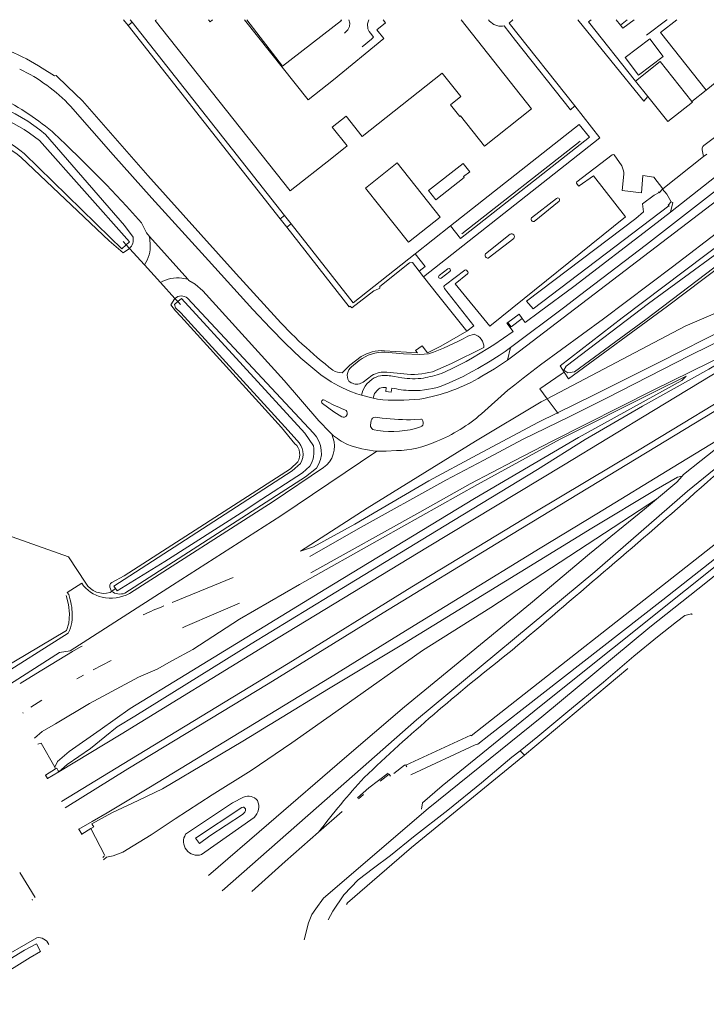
# Model space of a CAD drawing. Header units: metres. Extents: x 89500 to 94494, y 464000 to 469000.
# Tile 59 of 61: x 93255 to 93447, y 468724 to 469000. Entities that reach past the tile are written whole.
import ezdxf

# ---------------------------------------------------------------- set-up
doc = ezdxf.new("R2010")
doc.units = ezdxf.units.M
for name, color, linetype, lineweight in [('B01', 251, 'Continuous', 15), ('B02', 251, 'Continuous', 15), ('B04', 251, 'Continuous', 15), ('B14', 251, 'Continuous', 15), ('Q06', 251, 'Continuous', 15), ('Q19', 251, 'Continuous', 15), ('T01', 251, 'Continuous', 15), ('T03', 251, 'Continuous', 15), ('T04', 251, 'Continuous', 15), ('T09', 251, 'Continuous', 15), ('T20', 251, 'Continuous', 15), ('T22', 251, 'Continuous', 15), ('V00', 251, 'Continuous', 15), ('V01', 251, 'Continuous', 15), ('V02', 251, 'Continuous', 15), ('W00', 251, 'Continuous', 15), ('W01', 251, 'Continuous', 15)]:
    doc.layers.add(name, color=color, linetype=linetype, lineweight=lineweight)

msp = doc.modelspace()

# ---------------------------------------------------------------- linework, layer by layer
at = {"layer": 'B01'}
for points in [[(93342.518, 468961.255), (93330.901, 468952.055), (93293.13, 468999.749), (93293.447, 469000)], [(93308.033, 469000), (93308.471, 468999.447), (93309.17, 469000)], [(93318.113, 469000), (93335.917, 468977.52), (93343.025, 468983.149)], [(93318.697, 469000), (93328.759, 468987.028), (93345.235, 468999.808), (93345.086, 469000)], [(93343.025, 468983.149), (93357.102, 468994.705), (93355.165, 468997.151), (93357.595, 468999.076), (93356.9, 469000)], [(93378.691, 469000), (93398.445, 468975.019), (93385.283, 468964.595), (93378.578, 468973.062), (93378.343, 468972.876), (93375.742, 468976.161), (93378.666, 468978.477), (93373.451, 468985.062), (93350.991, 468967.275), (93346.507, 468972.938)], [(93425.176, 469000), (93423.291, 468998.506), (93422.114, 469000)], [(93447.272, 468980.257), (93434.516, 468996.412), (93439.06, 469000)], [(93469.607, 469000), (93469.805, 468999.749), (93466.987, 468997.523), (93467.593, 468996.756), (93447.272, 468980.257)], [(93346.507, 468972.938), (93342.66, 468969.891), (93346.808, 468964.652), (93342.518, 468961.255)]]:
    msp.add_lwpolyline(points, dxfattribs=at)
at = {"layer": 'B02'}
for points in [[(93435.231, 468989.724), (93428.344, 468984.488), (93424.61, 468989.401), (93431.497, 468994.636), (93435.231, 468989.724)], [(93360.809, 468959.871), (93351.951, 468952.855), (93363.995, 468937.647), (93372.853, 468944.662), (93360.809, 468959.871)]]:
    msp.add_lwpolyline(points, dxfattribs=at)
at = {"layer": 'B04'}
for points in [[(93433.972, 468951.814), (93434.124, 468951.576)], [(93434.124, 468951.575), (93434.166, 468951.51), (93435.087, 468952.492)], [(93435.087, 468952.492), (93436.261, 468951.168), (93437.517, 468948.942)], [(93437.517, 468948.942), (93436.699, 468948.057), (93436.852, 468947.898)], [(93436.852, 468947.898), (93436.993, 468947.751)], [(93265.232, 468790.188), (93262.404, 468788.446)], [(93265.924, 468789.668), (93265.537, 468790.376), (93265.232, 468790.188)], [(93265.924, 468789.668), (93266.109, 468789.334)], [(93262.334, 468788.402), (93262.404, 468788.446)], [(93349.745, 468782.034), (93349.748, 468782.037)], [(93349.748, 468782.037), (93349.764, 468782.019)], [(93338.831, 468772.422), (93345.441, 468778.244)], [(93272.549, 468771.883), (93275.115, 468773.465)], [(93275.115, 468773.465), (93275.916, 468773.959), (93275.429, 468774.569)], [(93320.105, 468755.85), (93329.505, 468764.209), (93338.831, 468772.422)], [(93272.462, 468771.829), (93272.549, 468771.883)]]:
    msp.add_lwpolyline(points, dxfattribs=at)
at = {"layer": 'B14'}
for points in [[(93443.275, 468977.128), (93434.457, 468988.289), (93427.471, 468982.769)], [(93427.471, 468982.769), (93430.962, 468978.496)], [(93430.962, 468978.496), (93436.575, 468971.456), (93443.459, 468976.895), (93443.275, 468977.128)], [(93369.579, 468952.163), (93379.312, 468959.748), (93381.144, 468957.397), (93379.41, 468956.046), (93379.609, 468955.79), (93371.61, 468949.557), (93369.579, 468952.163)]]:
    msp.add_lwpolyline(points, dxfattribs=at)
at = {"layer": 'Q06'}
msp.add_lwpolyline([(93401.32, 468804.779), (93369.526, 468779.079), (93340.195, 468753.921), (93338.025, 468750.979), (93336.942, 468749.351), (93336, 468747.075), (93334.816, 468742.249)], dxfattribs=at)
at = {"layer": 'Q19'}
for points in [[(93402.832, 468893.856), (93401.077, 468892.935), (93382.748, 468881.995), (93352.454, 468863.188), (93333.802, 468851.153), (93337.428, 468852.381), (93348.961, 468858.755), (93369.714, 468870.847), (93383.165, 468878.083), (93400.358, 468887.245), (93415.718, 468894.842), (93434.01, 468903.982), (93453.518, 468913.898), (93465.948, 468920.054), (93479.498, 468927.187), (93498.319, 468937.718), (93535.881, 468959.781), (93561.111, 468975.587), (93591.569, 468993.97), (93601.04, 469000)], [(93456.086, 468920.03), (93451.213, 468918.349), (93441.424, 468914.142), (93402.832, 468893.856)], [(93264.971, 468790.646), (93265.777, 468792.273), (93269.034, 468795.01), (93277.662, 468801.141), (93286.086, 468807.077), (93301.685, 468816.571), (93340.888, 468840.603), (93382.417, 468865.889), (93411.576, 468883.017), (93440.511, 468898.949), (93441.736, 468900.125), (93432.643, 468895.704), (93406.465, 468882.519), (93383.299, 468869.775), (93356.688, 468854.898), (93333.515, 468841.853), (93316.711, 468832.083), (93303.634, 468823.639), (93297.767, 468820.454), (93293.619, 468818.135), (93288.47, 468815.837), (93274.716, 468808.507), (93265.196, 468802.794), (93261.452, 468800.667), (93259.347, 468798.737)], [(93386.998, 468835.378), (93433.361, 468865.741)], [(93275.429, 468774.569), (93275.375, 468774.821)]]:
    msp.add_lwpolyline(points, dxfattribs=at)
for points in [[(93472.089, 468888.264, 0.0548344), (93442.443, 468865.872)], [(93442.443, 468865.872, -0.0038962), (93391.348, 468822.091)], [(93391.348, 468822.091, 0.0252446), (93351.591, 468787.731)], [(93351.591, 468787.731, 0.0258972), (93338.831, 468772.422)]]:
    msp.add_lwpolyline(points, format="xyb", dxfattribs=at)
at = {"layer": 'T01'}
for points in [[(93349.748, 468782.037), (93352.91, 468784.872), (93358.321, 468788.968), (93358.328, 468788.959)], [(93356.056, 468786.752), (93358.562, 468788.649)], [(93358.556, 468788.656), (93358.562, 468788.649)], [(93350.014, 468781.739), (93351.382, 468782.965)]]:
    msp.add_lwpolyline(points, dxfattribs=at)
at = {"layer": 'T03'}
for points in [[(93286.639, 468999.343), (93286.122, 469000)], [(93329.27, 468945.19), (93286.639, 468999.343)], [(93409.177, 468968.59), (93375.784, 468942.275)], [(93331.114, 468942.842), (93329.27, 468945.19)], [(93365.829, 468934.431), (93348.463, 468920.746), (93331.114, 468942.842)], [(93375.784, 468942.275), (93365.829, 468934.431)], [(93284.1, 468937.923), (93284.954, 468936.983)], [(93284.954, 468936.983), (93285.901, 468935.941)], [(93285.901, 468935.941), (93290.102, 468931.317)], [(93290.102, 468931.317), (93294.538, 468926.434)], [(93294.538, 468926.434), (93298.62, 468921.941)], [(93298.62, 468921.941), (93299.424, 468921.056)], [(93299.424, 468921.056), (93300.144, 468920.264)], [(93406.736, 468900.727), (93400.749, 468896.644), (93402.832, 468893.856)], [(93402.832, 468893.856), (93405.91, 468889.735)], [(93227.367, 468840.237), (93248.48, 468856.722), (93268.84, 468849.556), (93273.686, 468842.144)], [(93246.089, 468815.782), (93268.261, 468828.946), (93268.936, 468831.014), (93269.111, 468833.635), (93268.813, 468836.215), (93268.149, 468838.77)], [(93280.478, 468839.577), (93280.891, 468839.872)], [(93280.891, 468839.872), (93281.988, 468840.655)], [(93281.988, 468840.655), (93282.069, 468840.713)]]:
    msp.add_lwpolyline(points, dxfattribs=at)
msp.add_lwpolyline([(93273.686, 468842.144, 0.341409), (93280.478, 468839.577)], format="xyb", dxfattribs=at)
at = {"layer": 'T04'}
for points in [[(93411.998, 468965.958), (93378.917, 468940.012)], [(93406.736, 468900.727), (93407.568, 468901.258)]]:
    msp.add_lwpolyline(points, dxfattribs=at)
at = {"layer": 'T09'}
for points in [[(93400.673, 468807.593), (93441.548, 468840.196), (93482.428, 468873.001), (93494.421, 468882.366), (93507.004, 468891.12), (93519.874, 468899.268), (93538.422, 468911.105), (93582.164, 468936.947), (93611.129, 468954.379), (93643.939, 468973.936), (93672.498, 468991.076), (93683.36, 468998.13)], [(93286.912, 468939.068), (93284.553, 468942.389), (93262.412, 468967.852)], [(93285.901, 468935.941), (93284.108, 468934.741), (93280.205, 468938.043), (93255.589, 468961.428)], [(93407.568, 468901.258), (93406.403, 468903.043), (93423.822, 468916.467), (93458.659, 468942.788), (93459.803, 468943.542)], [(93462.288, 468939.31), (93436.493, 468919.776), (93408.773, 468899.41), (93407.568, 468901.258)], [(93332.209, 468881.234), (93328.4, 468885.817), (93300.264, 468916.91), (93298.736, 468918.465), (93297.503, 468920.139), (93298.62, 468921.941)], [(93302.158, 468922.026), (93337.364, 468884.181)], [(93382.345, 468911.906), (93380.624, 468911.398)], [(93370.701, 468901.418), (93376.051, 468903.69), (93385.076, 468908.175)], [(93369.536, 468906.404), (93367.143, 468906.255), (93362.574, 468906.395), (93357.376, 468906.882)], [(93350.2, 468904.595), (93348.059, 468902.798)], [(93350.226, 468898.026), (93351.327, 468898.505), (93353.733, 468900.324)], [(93357.941, 468901.292), (93362.634, 468900.772)], [(93280.95, 468842.41), (93284.428, 468844.261), (93330.929, 468874.177), (93333.005, 468876.124)], [(93338.263, 468874.42), (93335.133, 468871.934), (93284.567, 468839.363)], [(93280.543, 468840.629), (93280.891, 468839.872)], [(93396.414, 468794.004), (93425.371, 468818.269)], [(93367.64, 468778.88), (93367.948, 468780.654), (93373.437, 468785.472), (93400.673, 468807.593)], [(93346.641, 468752.176), (93346.944, 468752.632), (93364.865, 468768.184), (93394.975, 468792.798), (93396.414, 468794.004)], [(93301.623, 468771.904), (93314.699, 468780.62), (93317.829, 468782.249)], [(93306.036, 468766.159), (93320.753, 468776.573)], [(93248.261, 468736.122), (93259.943, 468742.87)]]:
    msp.add_lwpolyline(points, dxfattribs=at)
for points in [[(93262.412, 468967.852, 0.18496), (93232.118, 468978.749)], [(93255.589, 468961.428, 0.1512252), (93234.654, 468969.874)], [(93285.901, 468935.941, 0.2555795), (93286.912, 468939.068)], [(93298.62, 468921.941, -0.3711167), (93302.158, 468922.026)], [(93380.624, 468911.398, -0.0490953), (93369.536, 468906.404)], [(93385.076, 468908.175, 0.3330467), (93382.345, 468911.906)], [(93357.376, 468906.882, 0.1654005), (93350.2, 468904.595)], [(93348.059, 468902.798, 0.376005), (93347.287, 468898.803)], [(93353.733, 468900.324, -0.1658451), (93357.941, 468901.292)], [(93362.634, 468900.772, 0.099425), (93370.701, 468901.418)], [(93347.287, 468898.803, 0.253491), (93350.226, 468898.026)], [(93337.364, 468884.181, -0.363591), (93338.263, 468874.42)], [(93333.005, 468876.124, 0.3530031), (93332.209, 468881.234)], [(93280.543, 468840.629, -0.4003446), (93280.95, 468842.41)], [(93280.891, 468839.872, 0.2363862), (93284.567, 468839.363)], [(93317.829, 468782.249, -0.3555173), (93321.73, 468781.294)], [(93321.73, 468781.294, -0.320072), (93320.753, 468776.573)], [(93306.036, 468766.159, -0.6954088), (93301.623, 468771.904)], [(93259.943, 468742.87, -0.3479263), (93263.313, 468741.005)]]:
    msp.add_lwpolyline(points, format="xyb", dxfattribs=at)
at = {"layer": 'T20'}
msp.add_lwpolyline([(93268.487, 468839.606), (93272.548, 468842.179)], dxfattribs=at)
at = {"layer": 'T22'}
for points in [[(93443.275, 468977.128), (93447.272, 468980.257)], [(93446.577, 468961.668), (93435.188, 468952.59)]]:
    msp.add_lwpolyline(points, dxfattribs=at)
at = {"layer": 'V00'}
for points in [[(93266.846, 468781.018), (93285.972, 468792.706), (93330.263, 468819.702), (93364.911, 468841.123), (93398.843, 468861.758), (93428.517, 468879.576), (93461.434, 468899.531), (93512.783, 468930.524), (93542.865, 468948.834), (93575.678, 468968.591), (93607.791, 468988.361), (93626.83, 469000)], [(93267.913, 468779.272), (93285.447, 468790.179), (93324.746, 468814.009), (93356.862, 468833.88), (93390.188, 468854.226), (93470.914, 468903.244), (93516.591, 468930.848), (93629.953, 469000)], [(93604.925, 469000), (93566.524, 468976.178), (93515.979, 468945.269), (93501.797, 468936.547), (93488.543, 468929.208), (93474.083, 468921.592), (93459.022, 468913.988), (93442.752, 468905.908), (93419.603, 468894.064), (93409.094, 468888.871), (93395.859, 468882.431), (93385.037, 468876.644), (93374.42, 468871.053), (93349.935, 468857.434), (93336.374, 468849.701)], [(93347.316, 469000), (93347.564, 468999.025), (93347.452, 468998.1), (93346.964, 468997.16), (93346.082, 468996.242)], [(93352.867, 469000), (93352.505, 468998.881), (93352.615, 468997.415), (93353.023, 468996.678), (93353.696, 468995.732), (93354.184, 468995.076), (93353.675, 468994.548), (93351.018, 468992.408)], [(93386.413, 469000), (93386.663, 468999.577), (93387.886, 468998.639), (93389.233, 468998.184), (93390.318, 468998.197), (93390.752, 468998.244), (93393.939, 468994.194)], [(93392.137, 468999.003), (93393.194, 468999.918), (93393.135, 469000)], [(93392.137, 468999.003), (93410.494, 468975.839)], [(93686.154, 469000), (93658.74, 468983.646), (93587.756, 468941.438), (93561.121, 468925.46), (93534.382, 468909.284), (93515.446, 468898.055), (93501.354, 468888.831), (93486.731, 468878.117), (93468.434, 468863.773), (93435.191, 468837.521), (93401.343, 468811.081)], [(93427.471, 468982.769), (93414.312, 468999.435), (93415.131, 469000)], [(93416.13, 468845.404), (93442.095, 468867.999), (93461.928, 468884.112), (93473.185, 468891.692), (93496.587, 468906.133), (93538.211, 468931.217), (93581.968, 468957.859), (93650.777, 469000)], [(93423.291, 468998.506), (93423.935, 468997.645), (93427.101, 469000)], [(93436.367, 469000), (93436.322, 468999.965), (93430.609, 468995.632)], [(93677.53, 469000), (93633.109, 468972.851), (93576.903, 468939.153), (93545.713, 468920.564), (93515.836, 468902.55), (93507.129, 468897.421), (93498.707, 468891.585), (93487.841, 468883.598), (93478.478, 468875.68), (93444.22, 468848.748)], [(93393.939, 468994.194), (93409.291, 468974.788), (93410.494, 468975.839)], [(93395.057, 468907.164), (93499.108, 468986.735)], [(93407.714, 468919.619), (93411.879, 468922.738), (93430.576, 468937.073), (93454.054, 468955.315), (93478.543, 468974.038), (93486.876, 468980.475)], [(93455.578, 468971.494), (93447.046, 468965.072)], [(93446.157, 468963.538), (93446.577, 468961.668)], [(93411.426, 468953.567), (93410.975, 468954.213), (93410.984, 468954.417), (93411.083, 468954.598), (93420.951, 468962.15), (93421.251, 468962.21), (93421.549, 468962.125), (93423.644, 468959.106)], [(93446.577, 468961.668), (93447.491, 468962.35)], [(93437.293, 468946.124), (93451.351, 468957.239)], [(93411.782, 468953.459), (93415.8, 468956.301), (93424.692, 468944.784), (93386.762, 468914.155), (93377.046, 468926.008), (93380.49, 468928.806)], [(93432.687, 468955.873), (93429.608, 468956.324), (93429.148, 468951.546), (93423.734, 468952.195), (93424.24, 468956.69)], [(93435.188, 468952.59), (93432.687, 468955.873)], [(93435.087, 468952.492), (93435.188, 468952.59)], [(93398.383, 468944.525), (93405.38, 468949.944)], [(93406.104, 468949.18), (93399.155, 468943.46)], [(93437.293, 468946.124), (93437.914, 468948.833), (93437.517, 468948.942)], [(93432.38, 468942.24), (93437.293, 468946.124)], [(93418.542, 468916.228), (93437.855, 468930.824), (93451.776, 468941.452), (93452.991, 468942.332)], [(93385.497, 468934.398), (93392.456, 468939.933)], [(93393.476, 468938.735), (93386.31, 468933.188)], [(93461.186, 468910.694), (93468.74, 468914.594), (93497.863, 468929.922), (93487.733, 468923.721), (93461.608, 468908.233), (93432.537, 468890.503), (93407.317, 468875.197), (93369.336, 468852.242), (93324.873, 468825.313), (93283.541, 468799.923), (93266.109, 468789.334)], [(93374.297, 468925.728), (93379.779, 468929.825), (93379.973, 468929.913), (93380.185, 468929.864), (93380.545, 468929.353)], [(93374.094, 468924.673), (93382.287, 468914.284)], [(93461.186, 468910.694), (93459.018, 468908.785), (93448.078, 468902.099), (93429.461, 468891.765), (93413.464, 468882.379), (93400.089, 468874.041), (93373.957, 468858.153), (93347.518, 468841.971), (93319.967, 468825.211), (93287.444, 468804.948), (93282.481, 468801.945), (93279.022, 468799.113), (93274.955, 468795.892), (93268.462, 468791.419), (93266.109, 468789.334)], [(93461.186, 468910.694), (93448.216, 468903.998), (93432.453, 468896.208), (93404.356, 468882.061), (93393.336, 468876.378), (93381.203, 468870.017), (93367.137, 468862.093), (93336.682, 468845.092)], [(93440.588, 468872.181), (93440.986, 468872.624), (93445.866, 468876.528), (93456.032, 468884.53), (93462.841, 468889.797), (93438.025, 468874.684), (93416.651, 468861.603), (93400.85, 468852.012), (93378.36, 468838.153), (93363.165, 468828.851), (93341.89, 468815.668), (93291.751, 468785.15), (93279.699, 468777.887), (93275.448, 468775.47), (93271.707, 468773.258)], [(93275.375, 468774.821), (93280.998, 468777.86), (93288.372, 468781.315), (93295.141, 468784.582), (93308.71, 468792.616), (93317.621, 468797.941), (93326.941, 468803.659), (93341.628, 468812.571), (93361.681, 468824.678), (93415.27, 468857.628), (93433.296, 468868.374), (93439.27, 468871.857), (93440.588, 468872.181)], [(93440.588, 468872.181), (93439.042, 468870.461), (93433.361, 468865.741)], [(93433.361, 468865.741), (93429.987, 468862.938), (93414.629, 468850.437), (93398.141, 468836.458)], [(93279.44, 468765.43), (93281.3, 468765.85), (93284.02, 468766.87), (93286.97, 468768.58), (93291.98, 468771.71), (93298.66, 468776.15), (93309.07, 468782.95), (93320, 468789.72), (93331.34, 468797.45), (93345.23, 468807.24), (93367.87, 468823.3), (93386.998, 468835.378)], [(93260.273, 468797.106), (93261.16, 468797.33)], [(93261.152, 468797.364), (93261.16, 468797.33)], [(93261.16, 468797.33), (93264.971, 468790.646)], [(93395.218, 468795.273), (93396.414, 468794.004)], [(93396.414, 468794.004), (93396.437, 468793.979)], [(93263.002, 468787.471), (93266.109, 468789.334)], [(93264.971, 468790.646), (93265.232, 468790.188)], [(93262.404, 468788.446), (93263.002, 468787.471)], [(93262.929, 468787.428), (93263.002, 468787.471)], [(93271.621, 468773.205), (93271.707, 468773.258)], [(93272.549, 468771.883), (93271.707, 468773.258)], [(93275.115, 468773.465), (93279.008, 468765.894)], [(93278.417, 468765.331), (93278.844, 468765.734)], [(93278.661, 468764.739), (93279.44, 468765.43)], [(93279.414, 468765.458), (93279.44, 468765.43)], [(93255.239, 468761.131), (93259.527, 468754.183)], [(93258.7, 468753.643), (93258.66, 468753.62), (93258.804, 468753.371)]]:
    msp.add_lwpolyline(points, dxfattribs=at)
for points in [[(93447.046, 468965.072, 0.2993734), (93446.157, 468963.538)], [(93424.24, 468956.69, 0.1347009), (93423.644, 468959.106)], [(93411.426, 468953.567, 0.4845751), (93411.782, 468953.459)], [(93405.38, 468949.944, -0.9475136), (93406.104, 468949.18)], [(93399.155, 468943.46, -0.6314904), (93398.383, 468944.525)], [(93392.456, 468939.933, -0.7784531), (93393.476, 468938.735)], [(93386.31, 468933.188, -0.5793495), (93385.497, 468934.398)], [(93380.49, 468928.806, 0.5862565), (93380.545, 468929.353)], [(93374.297, 468925.728, 0.5483934), (93374.094, 468924.673)]]:
    msp.add_lwpolyline(points, format="xyb", dxfattribs=at)
at = {"layer": 'V01'}
for points in [[(93285.515, 468998.408), (93284.232, 469000)], [(93328.098, 468944.237), (93285.515, 468998.408)], [(93261.51, 468986.453), (93264.907, 468984.243), (93265.409, 468984.324), (93268.529, 468981.276), (93272.73, 468977.276), (93291.022, 468956.324), (93315.762, 468928.825), (93326.357, 468917.141)], [(93269.431, 468975.772), (93281.372, 468962.173), (93292.171, 468949.987), (93308.013, 468932.567), (93320.411, 468918.855), (93325.341, 468913.562), (93329.426, 468909.411), (93333.827, 468905.248), (93339.476, 468900.542)], [(93291.523, 468939.297), (93290.652, 468940.275), (93289.275, 468943.151), (93285.103, 468947.751), (93279.426, 468953.728), (93273.23, 468960.037), (93267.662, 468965.487)], [(93329.961, 468941.867), (93328.098, 468944.237)], [(93366.997, 468929.56), (93365.112, 468931.953), (93364.25, 468931.926), (93355.992, 468925.311), (93355.919, 468924.82), (93355.622, 468924.608), (93354.269, 468924.075), (93348.128, 468919.288), (93347.625, 468919.807), (93347.413, 468919.591), (93329.961, 468941.867)], [(93302.219, 468927.292), (93291.523, 468939.297)], [(93368.221, 468928.007), (93366.997, 468929.56)], [(93341.938, 468884.485), (93338.876, 468887.648), (93329.147, 468898.915), (93306.45, 468924.018), (93304.33, 468925.886), (93302.529, 468926.944), (93302.219, 468927.292)], [(93380.307, 468912.728), (93372.131, 468923.007), (93368.221, 468928.007)], [(93418.542, 468916.228), (93400.94, 468903.294), (93396.064, 468899.577), (93393.697, 468897.727), (93391.83, 468896.249), (93384.418, 468889.628)], [(93391.799, 468915.219), (93394.918, 468917.51), (93395.806, 468916.301)], [(93391.799, 468915.219), (93392.678, 468914.004), (93395.806, 468916.301)], [(93357.255, 468907.295), (93366.468, 468906.655), (93365.981, 468907.37), (93367.8, 468908.625), (93369.276, 468906.703), (93373.067, 468908.565), (93380.307, 468912.728)], [(93345.443, 468901.11), (93347.548, 468903.203), (93350.693, 468905.673)], [(93384.479, 468900.125), (93388.012, 468902.209), (93391.724, 468904.678)], [(93391.724, 468904.678), (93395.057, 468907.164)], [(93347.613, 468895.955), (93349.523, 468895.217), (93350.842, 468894.828)], [(93350.842, 468894.828), (93354.056, 468893.997)], [(93354.056, 468893.997), (93355.332, 468893.695)], [(93345.325, 468888.753), (93343.107, 468890.146), (93339.875, 468892.535)], [(93346.782, 468889.462), (93346.644, 468889.152)], [(93354.619, 468888.669), (93356.658, 468888.407)], [(93353.365, 468886.48), (93353.553, 468887.78)], [(93353.73, 468885.516), (93353.546, 468885.768)], [(93365.661, 468888.006), (93367.404, 468888.093)], [(93367.984, 468887.649), (93368.11, 468887.198)], [(93355.382, 468884.986), (93354.343, 468885.14)], [(93360.623, 468879.311), (93357.706, 468879.162), (93355.152, 468879.191)], [(93444.22, 468848.748), (93384.642, 468801.872), (93381.49, 468799.394), (93381.415, 468799.594), (93363.274, 468791.199)], [(93311.815, 468756.053), (93348.92, 468788.729), (93366.246, 468803.923), (93416.13, 468845.404)], [(93297.875, 468836.771), (93314.937, 468843.803)], [(93300.712, 468829.705), (93301.505, 468830.057), (93310.191, 468833.776), (93316.695, 468836.587)], [(93308.049, 468760.304), (93324.86, 468774.859), (93346.047, 468793.129), (93362.898, 468807.549), (93398.141, 468836.458)], [(93255.348, 468814.102), (93259.657, 468816.83), (93269.936, 468823.016), (93272.393, 468824.417), (93272.673, 468824.576)], [(93275.776, 468817.952), (93280.735, 468820.491)], [(93271.184, 468815.367), (93273.014, 468816.436)], [(93364.606, 468788.503), (93382.674, 468796.911), (93383.343, 468797.109), (93386.479, 468799.517), (93401.343, 468811.081)], [(93258.34, 468807.419), (93261.399, 468809.388)], [(93363.274, 468791.199), (93363.48, 468790.747)]]:
    msp.add_lwpolyline(points, dxfattribs=at)
for points in [[(93252.379, 468991.211, -0.0383588), (93261.51, 468986.453)], [(93255.181, 468986.163, -0.0915924), (93269.431, 468975.772)], [(93267.662, 468965.487, 0.0700332), (93252.706, 468976.588)], [(93326.357, 468917.141, 0.043461), (93342.837, 468901.844)], [(93350.693, 468905.673, -0.1475419), (93357.255, 468907.295)], [(93339.476, 468900.542, 0.0639918), (93347.613, 468895.955)], [(93342.837, 468901.844, 0.1503811), (93345.443, 468901.11)], [(93367.152, 468893.739, 0.0955859), (93384.479, 468900.125)], [(93355.332, 468893.695, 0.0524534), (93367.152, 468893.739)], [(93339.875, 468892.535, -0.9048403), (93340.439, 468893.466)], [(93340.439, 468893.466, 0.0434284), (93346.19, 468890.76)], [(93346.644, 468889.152, -0.4251745), (93345.325, 468888.753)], [(93346.19, 468890.76, -0.3695318), (93346.782, 468889.462)], [(93353.553, 468887.78, -0.3534729), (93354.619, 468888.669)], [(93356.658, 468888.407, 0.041876), (93365.661, 468888.006)], [(93384.418, 468889.628, -0.0819326), (93371.768, 468881.85)], [(93353.546, 468885.768, -0.1670505), (93353.365, 468886.48)], [(93354.343, 468885.14, -0.1953186), (93353.73, 468885.516)], [(93367.366, 468886.007, -0.1282477), (93355.382, 468884.986)], [(93368.11, 468887.198, -0.3592241), (93367.366, 468886.007)], [(93367.404, 468888.093, -0.390482), (93367.984, 468887.649)], [(93342.531, 468883.926, -0.0121422), (93341.938, 468884.485)], [(93346.925, 468881.069, -0.077635), (93342.531, 468883.926)], [(93355.152, 468879.191, -0.0819555), (93346.925, 468881.069)], [(93371.768, 468881.85, -0.0987921), (93360.623, 468879.311)], [(93289.692, 468833.317, -0.008329), (93295.471, 468835.801)]]:
    msp.add_lwpolyline(points, format="xyb", dxfattribs=at)
at = {"layer": 'V02'}
for points in [[(93285.515, 468998.408), (93286.639, 468999.343)], [(93411.388, 469000), (93429.851, 468977.205), (93430.962, 468978.496)], [(93368.221, 468928.007), (93417.553, 468966.944), (93410.494, 468975.839)], [(93409.177, 468968.59), (93411.786, 468970.646), (93414.615, 468967.107), (93378.579, 468938.694), (93375.784, 468942.275)], [(93329.27, 468945.19), (93328.098, 468944.237)], [(93329.961, 468941.867), (93331.114, 468942.842)], [(93395.806, 468916.301), (93396.652, 468915.213), (93400.613, 468918.172), (93410.226, 468925.311), (93432.38, 468942.24)], [(93291.523, 468939.297), (93291.685, 468937.201)], [(93365.829, 468934.431), (93368.623, 468930.842), (93366.997, 468929.56)], [(93372.571, 468928.318), (93375.011, 468930.214)], [(93375.548, 468929.503), (93373.133, 468927.608)], [(93300.592, 468927.592), (93302.219, 468927.292)], [(93392.533, 468908.148), (93407.714, 468919.619)], [(93373.22, 468900.95), (93376.006, 468902.249), (93380.123, 468904.301), (93381.907, 468905.294), (93386.161, 468907.864), (93387.846, 468908.92), (93393.249, 468912.711), (93391.535, 468915.026), (93391.799, 468915.219)], [(93380.307, 468912.728), (93382.287, 468914.284)], [(93392.533, 468908.148), (93391.008, 468907.081), (93389.366, 468905.941), (93386.823, 468904.358), (93383.379, 468902.298), (93381.641, 468901.339), (93379.252, 468900.111), (93375.402, 468898.263)], [(93391.724, 468904.678), (93392.533, 468908.148)], [(93350.842, 468894.828), (93351.246, 468896.103), (93351.868, 468897.39), (93352.3, 468898.021), (93353.794, 468899.346)], [(93360.027, 468900.08), (93362.13, 468899.706)], [(93360.607, 468896.578), (93359.286, 468896.817), (93359.154, 468895.66), (93357.624, 468895.854), (93357.753, 468896.977), (93356.77, 468896.993)], [(93354.056, 468893.997), (93354.475, 468895.263), (93355.386, 468896.297)], [(93342.531, 468883.926), (93342.832, 468882.976)], [(93251.261, 468813.177), (93266.355, 468822.762), (93269.298, 468823.25), (93297.938, 468841.594), (93328.291, 468861.064), (93355.152, 468879.191)], [(93340.172, 468874.539), (93326.111, 468865.044), (93285.906, 468839.272)], [(93268.487, 468839.606), (93268.892, 468839.029), (93269.328, 468837.562)], [(93269.074, 468828.909), (93268.777, 468828.226), (93248.048, 468815.082)], [(93256.086, 468805.944), (93256.194, 468805.779)], [(93359.892, 468788.894), (93362.897, 468791.183), (93363.207, 468791.346), (93363.274, 468791.199)], [(93358.562, 468788.649), (93358.919, 468788.178)]]:
    msp.add_lwpolyline(points, dxfattribs=at)
for points in [[(93291.685, 468937.201, -0.1715052), (93290.102, 468931.317)], [(93375.011, 468930.214, -0.9214375), (93375.548, 468929.503)], [(93294.538, 468926.434, -0.1635476), (93300.592, 468927.592)], [(93373.133, 468927.608, -0.9637781), (93372.571, 468928.318)], [(93353.794, 468899.346, -0.0898148), (93356.136, 468900.294)], [(93356.136, 468900.294, -0.0668307), (93360.027, 468900.08)], [(93362.13, 468899.706, 0.0700627), (93368.153, 468899.622)], [(93368.153, 468899.622, 0.0410734), (93373.22, 468900.95)], [(93356.77, 468896.993, 0.2211318), (93355.386, 468896.297)], [(93366.003, 468896.119, -0.0509732), (93360.607, 468896.578)], [(93375.402, 468898.263, -0.0974584), (93366.003, 468896.119)], [(93342.832, 468882.976, -0.3425336), (93340.172, 468874.539)], [(93278.241, 468838.24, -0.1970217), (93272.548, 468842.179)], [(93285.906, 468839.272, -0.1670043), (93278.241, 468838.24)], [(93269.328, 468837.562, -0.0790684), (93269.854, 468832.022)], [(93269.854, 468832.022, -0.1034614), (93269.074, 468828.909)]]:
    msp.add_lwpolyline(points, format="xyb", dxfattribs=at)
at = {"layer": 'W00'}
for points in [[(93401.32, 468804.779), (93431.539, 468829.891), (93447.196, 468842.286), (93468.758, 468859.766), (93482.787, 468870.792), (93501.398, 468885.83), (93512.138, 468892.519), (93527.443, 468902.32), (93546.094, 468914.355), (93564.129, 468925.601), (93585.897, 468938.374), (93636.218, 468967.987), (93683.202, 468995.866), (93690.23, 469000)], [(93434.124, 468951.575), (93432.753, 468950.838), (93429.502, 468948.401), (93429.758, 468946.195), (93427.62, 468944.337), (93396.983, 468921.21), (93398.896, 468918.995), (93436.852, 468947.898)], [(93462.58, 468941.237), (93462.161, 468940.345), (93456.775, 468936.15), (93430.358, 468916.065), (93410.453, 468901.354), (93408.546, 468901.092), (93407.46, 468901.814), (93408.084, 468903.002), (93431.148, 468920.552), (93460.697, 468942.175), (93461.801, 468942.353), (93462.58, 468941.237)], [(93282.457, 468840.026), (93295.823, 468848.21), (93318.222, 468862.571), (93321.333, 468864.667)], [(93395.218, 468795.273), (93400.207, 468799.198), (93408.553, 468806.235), (93418.522, 468814.441), (93427.074, 468821.775), (93433.685, 468827.146), (93438.972, 468831.343), (93441.308, 468833.097), (93443.219, 468833.559), (93443.406, 468833.409)], [(93341.515, 468747.873), (93342.797, 468750.314), (93345.89, 468754.855), (93349.877, 468759.078), (93354.145, 468762.395), (93358.918, 468765.902), (93365.427, 468771.175), (93374.981, 468778.589), (93384.44, 468786.305), (93392.888, 468793.44), (93395.218, 468795.273)], [(93304.359, 468770.797), (93305.456, 468769.27)], [(93258.14, 468737.333), (93260.986, 468738.983), (93259.872, 468741.161)]]:
    msp.add_lwpolyline(points, dxfattribs=at)
at = {"layer": 'W01'}
for points in [[(93235.271, 468976.556, -0.1432364), (93260.726, 468966.162)], [(93256.383, 468962.478, 0.1632364), (93234.947, 468971.175)], [(93333.783, 468875.724, 0.3507537), (93332.786, 468882.147)], [(93336.415, 468874.982, 0.1880478), (93337.373, 468880.609)]]:
    msp.add_lwpolyline(points, format="xyb", dxfattribs=at)
for points in [[(93260.726, 468966.162), (93285.871, 468937.823), (93284.954, 468936.983)], [(93284.954, 468936.983), (93283.733, 468935.864), (93280.487, 468939.01), (93256.383, 468962.478)], [(93337.373, 468880.609), (93334.973, 468884.232), (93300.49, 468921.949), (93299.424, 468921.056)], [(93332.786, 468882.147), (93329.386, 468885.983), (93300.232, 468917.883), (93298.808, 468919.265), (93298.489, 468920.273), (93299.424, 468921.056)], [(93281.988, 468840.655), (93281.48, 468841.337), (93286.007, 468844.28), (93331.402, 468873.622), (93333.783, 468875.724)], [(93336.415, 468874.982), (93334.327, 468873.104), (93321.333, 468864.667)], [(93281.988, 468840.655), (93282.457, 468840.026)], [(93304.359, 468770.797), (93317.301, 468779.351), (93317.741, 468779.492), (93317.893, 468779.451), (93318.364, 468778.946), (93318.39, 468778.53), (93318.195, 468778.074), (93317.527, 468777.361), (93308.399, 468771.383), (93305.456, 468769.27)], [(93247.5, 468733.86), (93256.547, 468739.402), (93259.872, 468741.161)], [(93258.14, 468737.333), (93247.813, 468731.039), (93236.033, 468724.29), (93235.582, 468724.237), (93235.206, 468724.425), (93234.84, 468724.994), (93234.719, 468725.736), (93234.879, 468726.182), (93235.454, 468726.681), (93247.5, 468733.86)]]:
    msp.add_lwpolyline(points, dxfattribs=at)

doc.saveas('drawing.dxf')
